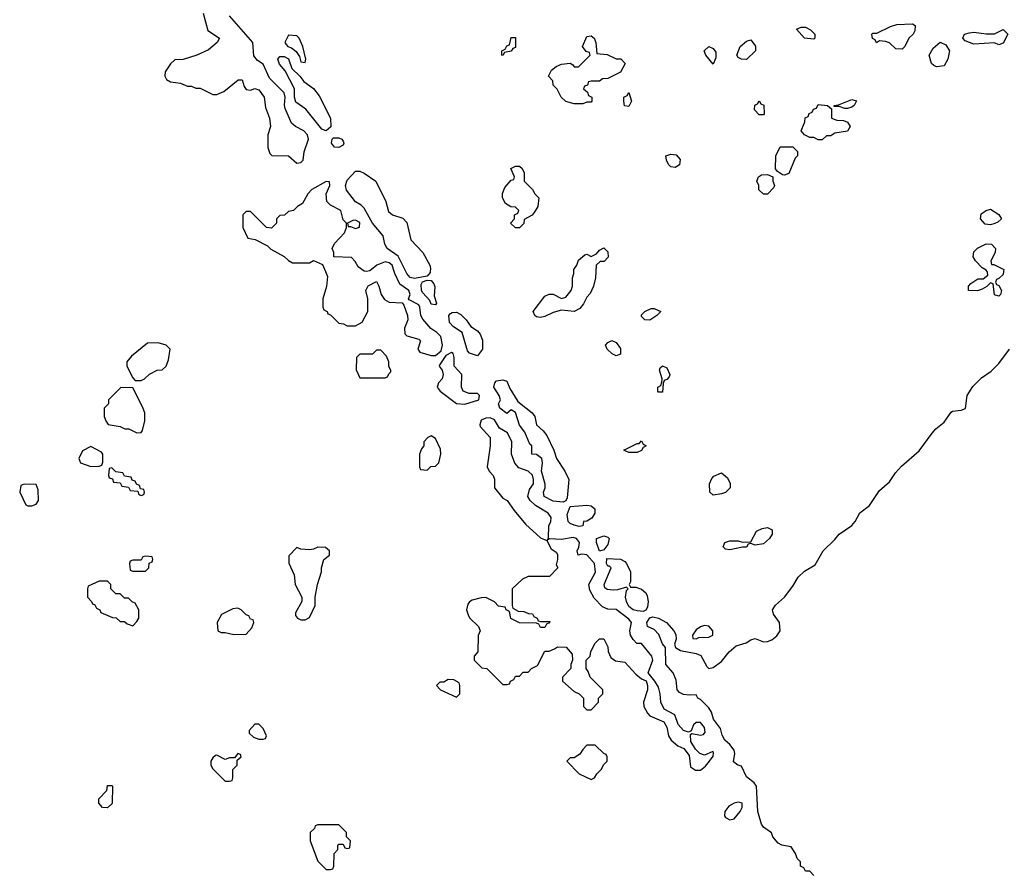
# Model space of a CAD drawing. Header units: inches. Extents: x 2380053 to 2584298, y 380219 to 546618.
# Tile 98 of 256: x 2471792 to 2476476, y 447136 to 451198. Entities that reach past the tile are written whole.
import ezdxf

# ---------------------------------------------------------------- set-up
doc = ezdxf.new("R2010")
doc.units = ezdxf.units.IN
doc.header["$MEASUREMENT"] = 0
doc.layers.add('C4474', color=7, linetype='Continuous')
doc.layers.add('C4475', color=7, linetype='Continuous')

msp = doc.modelspace()

# ---------------------------------------------------------------- linework, layer by layer
at = {"layer": 'C4474', "color": 2}
for points, elevation in [([(2473246.1, 450000), (2473256, 449976), (2473251, 449929), (2473234, 449870), (2473234, 449830), (2473238, 449818), (2473254, 449810), (2473258, 449798), (2473270, 449794), (2473310, 449754), (2473331.6, 449751.6), (2473350, 449742), (2473390, 449742), (2473420.4, 449759.6), (2473448, 449810), (2473448, 449870), (2473438, 449910), (2473450, 449932), (2473490, 449952), (2473501, 449930), (2473510.7, 449890), (2473527.1, 449867.1), (2473550, 449854.8), (2473611.1, 449851.1), (2473619.8, 449839.8), (2473636.3, 449790), (2473638, 449770), (2473622, 449730), (2473624, 449704), (2473633.4, 449693.4), (2473690, 449678.8), (2473698.8, 449670), (2473686, 449630), (2473696, 449616), (2473750, 449600.5), (2473770, 449600.7), (2473797.6, 449622.4), (2473803, 449650), (2473795.8, 449690), (2473776.2, 449710), (2473748.4, 449728.4), (2473710, 449772.7), (2473699.6, 449790), (2473695.8, 449830), (2473690, 449840.9), (2473644.7, 449864.7), (2473642, 449870), (2473649.3, 449890), (2473643.7, 449910), (2473599.7, 449939.7), (2473576.2, 449990), (2473573.1, 450000)], 58), ([(2473744.6, 450000), (2473744.1, 449995.9), (2473730, 449977.2), (2473670, 449966.6), (2473650, 449971.6), (2473633.3, 449990), (2473628.4, 450000)], 54), ([(2474532.7, 450000), (2474531.3, 449970), (2474522, 449930), (2474505.4, 449894.6), (2474490, 449878), (2474473.7, 449846.3), (2474455.9, 449824.1), (2474430, 449809), (2474370, 449815.3), (2474330, 449805.2), (2474290, 449785.2), (2474270, 449781.2), (2474250, 449784), (2474242, 449790), (2474235.3, 449810), (2474290, 449882), (2474310, 449892), (2474330, 449892), (2474370, 449872), (2474390, 449878), (2474415.3, 449910), (2474422, 449930), (2474422, 449970), (2474428.7, 449990), (2474428.7, 450000)], 54), ([(2476472.3, 450000), (2476470, 449986), (2476450, 449966), (2476438, 449962), (2476434, 449950), (2476438, 449938), (2476450, 449934), (2476462, 449910), (2476458, 449890), (2476450, 449882), (2476429, 449889), (2476422, 449942), (2476410, 449946), (2476392, 449928), (2476370, 449915.3), (2476348.4, 449908.4), (2476306, 449910), (2476306, 449930), (2476316.4, 449943.6), (2476350, 449964.7), (2476375.3, 449964.7), (2476398, 449982), (2476396.4, 449996.4), (2476394, 450000)], 54), ([(2475570, 447126), (2475550, 447146), (2475530, 447146), (2475522, 447162), (2475506, 447170), (2475506, 447190), (2475490, 447206), (2475482, 447230), (2475462, 447262), (2475418, 447270), (2475400.1, 447280.1), (2475375.3, 447310), (2475368.7, 447328.7), (2475330, 447355.3), (2475321.2, 447370), (2475303.6, 447430), (2475297.2, 447550), (2475286.3, 447566.3), (2475250, 447595.3), (2475225.2, 447645.2), (2475208.7, 447650), (2475187.3, 447667.3), (2475194.5, 447705.5), (2475190, 447722), (2475170, 447749.2), (2475146.6, 447770), (2475133.6, 447793.6), (2475125.8, 447825.8), (2475092.3, 447870), (2475082.5, 447902.5), (2475070, 447924), (2475030, 447964), (2475018, 447970), (2475010, 447986), (2474976.8, 447983.2), (2474950, 447987.6), (2474930, 447996), (2474919.5, 448010), (2474915.3, 448055.3), (2474901.2, 448090), (2474866, 448130), (2474864, 448210), (2474850, 448228.7), (2474832.3, 448272.3), (2474810, 448296), (2474778, 448310), (2474775.3, 448330), (2474788.7, 448351.3), (2474804.1, 448355.9), (2474830, 448350.3), (2474868.2, 448330), (2474904.4, 448290), (2474912.4, 448272.4), (2474914.3, 448250), (2474907.1, 448227.1), (2474910.8, 448210), (2474936, 448196), (2475010, 448182), (2475032.2, 448172.2), (2475060.7, 448120.7), (2475070, 448111.3), (2475090, 448116), (2475130, 448144), (2475166.6, 448190), (2475200.6, 448219.4), (2475247.6, 448232.4), (2475270, 448247.3), (2475290, 448254), (2475330, 448237.3), (2475350, 448238.8), (2475370, 448246.8), (2475394.2, 448265.8), (2475409.2, 448290), (2475406, 448330), (2475377.2, 448370), (2475373.2, 448390), (2475387.2, 448412.8), (2475430, 448451), (2475470, 448502.8), (2475495.1, 448544.9), (2475526, 448574), (2475575.6, 448604.4), (2475614.5, 448670), (2475670, 448724.9), (2475689.6, 448750.4), (2475750, 448790.7), (2475766.6, 448810), (2475787.9, 448852.1), (2475833.8, 448886.2), (2475882, 448958), (2475930, 448998.8), (2475957.7, 449042.3), (2475986.6, 449073.4), (2476070, 449147.3), (2476132, 449230), (2476150, 449250.6), (2476190, 449282.8), (2476222.7, 449330), (2476230, 449335.5), (2476270, 449340.5), (2476291.5, 449348.5), (2476299.5, 449410), (2476326.7, 449453.3), (2476366.7, 449493.3), (2476413.6, 449526.4), (2476450, 449562.8), (2476500.9, 449630)], 54)]:
    msp.add_lwpolyline(points, dxfattribs=dict(at, elevation=elevation))
for points, elevation in [([(2473770, 449842), (2473750, 449844), (2473742.7, 449862.7), (2473710, 449898), (2473704, 449910), (2473702.5, 449937.5), (2473708.4, 449951.6), (2473730, 449958), (2473750, 449957.3), (2473761.3, 449941.3), (2473766.4, 449926.4), (2473763.8, 449883.8), (2473774, 449850)], 54), ([(2474790, 449769), (2474766, 449770), (2474750, 449786), (2474750, 449794), (2474766, 449810), (2474796.4, 449823.6), (2474810, 449824.7), (2474842, 449810), (2474822, 449790)], 54), ([(2473970, 449598), (2473931.6, 449611.6), (2473922, 449622), (2473897.2, 449710), (2473856, 449736), (2473837.2, 449757.2), (2473832.7, 449790), (2473840.5, 449799.5), (2473850, 449804.9), (2473870, 449806), (2473890, 449794.9), (2473916.4, 449770), (2473938, 449738), (2473970, 449717.1), (2473982.2, 449702.2), (2473993.4, 449673.4), (2473993.2, 449630)], 54), ([(2472450, 449661.2), (2472400.5, 449659.5), (2472323.5, 449596.5), (2472302, 449570), (2472302, 449550), (2472330, 449494), (2472342, 449482), (2472370, 449482), (2472386, 449490), (2472408.7, 449511.3), (2472446, 449530), (2472470, 449532), (2472488, 449550), (2472500.4, 449579.6), (2472508, 449630), (2472488, 449650)], 58), ([(2474630, 449598), (2474610, 449608), (2474586, 449630), (2474578, 449650), (2474590, 449662), (2474608.9, 449671.1), (2474630, 449662), (2474650, 449634), (2474650, 449606)], 54), ([(2473510, 449626), (2473490, 449626), (2473470, 449606), (2473410, 449606), (2473394, 449590), (2473392.7, 449532.7), (2473410, 449494), (2473530, 449494), (2473542, 449498), (2473547.3, 449512.7), (2473558, 449522), (2473558, 449530), (2473548, 449548), (2473548, 449570), (2473536.4, 449596.4)], 58), ([(2473845.5, 449614.5), (2473819.1, 449600.9), (2473790, 449558), (2473787.7, 449550), (2473801, 449530), (2473806, 449510), (2473801, 449490), (2473784.7, 449470), (2473778, 449450), (2473792, 449430), (2473870, 449371.3), (2473910, 449368.5), (2473975.3, 449390), (2473979.3, 449410), (2473970, 449419.3), (2473930, 449419.3), (2473902, 449430), (2473894, 449450), (2473895.1, 449510), (2473859, 449550), (2473858.7, 449590), (2473853.6, 449610)], 58), ([(2474830, 449426), (2474828, 449430), (2474828, 449450), (2474842, 449458), (2474847.3, 449472.7), (2474848, 449490), (2474835.3, 449530), (2474838, 449542), (2474850, 449551.3), (2474870, 449542), (2474884.7, 449510), (2474882, 449498), (2474870, 449486), (2474858, 449482), (2474852.7, 449467.3), (2474850, 449426)], 54), ([(2472272.7, 449447.3), (2472214, 449390), (2472214, 449370), (2472194, 449350), (2472194, 449310), (2472202, 449290), (2472212.7, 449272.7), (2472270, 449262), (2472291.6, 449251.6), (2472311.1, 449251.1), (2472350, 449232), (2472370, 449234), (2472376.4, 449243.6), (2472388, 449290), (2472387.3, 449327.3), (2472376.4, 449356.4), (2472330, 449446)], 58), ([(2474377.3, 448902.7), (2474330, 448906.6), (2474286.6, 448930), (2474282.9, 448950), (2474291.5, 448970), (2474291.3, 448988.7), (2474274.2, 449050), (2474279.5, 449090), (2474276, 449110), (2474250, 449129), (2474228.7, 449130), (2474228.7, 449170), (2474218, 449178), (2474195.1, 449235.1), (2474170, 449268.7), (2474150, 449328.7), (2474130, 449342), (2474110, 449324), (2474075.3, 449350), (2474069.5, 449370), (2474079, 449390), (2474072.7, 449410), (2474048, 449450), (2474052.7, 449470), (2474060.5, 449479.5), (2474090, 449484.9), (2474110, 449478), (2474123, 449443), (2474162, 449382), (2474230, 449327.7), (2474242.4, 449310), (2474250.6, 449270), (2474282.4, 449242.4), (2474299.3, 449219.3), (2474332.7, 449150), (2474346, 449110), (2474385.5, 449050), (2474404, 449010), (2474396.8, 448923.2), (2474390, 448908)], 54), ([(2474030, 449304.2), (2474010, 449302.4), (2473987.5, 449292.5), (2473980.7, 449270), (2473983, 449263), (2474030.4, 449210), (2474030.4, 449169.6), (2474016, 449070), (2474024.7, 449050), (2474044.7, 449030), (2474051, 449011), (2474051, 448970), (2474090, 448921), (2474111.3, 448910), (2474143.4, 448863.4), (2474198, 448798), (2474270, 448732), (2474299.6, 448719.6), (2474319.6, 448679.6), (2474343.6, 448663.6), (2474350, 448654), (2474351, 448630), (2474344.7, 448604.7), (2474352, 448590), (2474311.6, 448548.4), (2474210, 448548), (2474183.6, 448536.4), (2474134, 448490), (2474134, 448410), (2474138, 448398), (2474163.6, 448383.6), (2474190, 448382), (2474212.7, 448372.7), (2474231.3, 448371.3), (2474238, 448358), (2474254, 448350), (2474258, 448338), (2474270, 448334), (2474314, 448334), (2474312.7, 448327.3), (2474298, 448322), (2474290, 448306), (2474270, 448306), (2474262, 448322), (2474250, 448326), (2474170, 448328), (2474128.4, 448348.4), (2474122, 448382), (2474106, 448390), (2474102, 448402), (2474070, 448408), (2474050, 448428), (2474010, 448448), (2473987.3, 448447.3), (2473943.6, 448436.4), (2473931.6, 448428.4), (2473923.6, 448416.4), (2473918, 448390), (2473925.4, 448365.4), (2473931.6, 448351.6), (2473974, 448310), (2473982, 448290), (2473972.7, 448267.3), (2473972, 448190), (2473954, 448170), (2473954, 448150), (2473990, 448114), (2474014, 448110), (2474090, 448034), (2474110, 448034), (2474122, 448038), (2474126, 448050), (2474142, 448058), (2474150, 448074), (2474170, 448074), (2474187.3, 448092.7), (2474210, 448094), (2474226, 448110), (2474254.6, 448125.4), (2474290, 448194), (2474310, 448194), (2474336.4, 448203.6), (2474350, 448214), (2474391.6, 448211.6), (2474419.6, 448179.6), (2474422, 448150), (2474414, 448130), (2474414, 448110), (2474374, 448070), (2474374, 448050), (2474430, 448002), (2474454, 447990), (2474474, 447970), (2474474, 447930), (2474490, 447914), (2474510, 447914), (2474546, 447950), (2474546, 447970), (2474566, 447990), (2474566, 448010), (2474506, 448070), (2474496.4, 448096.4), (2474486, 448110), (2474486, 448150), (2474506, 448170), (2474508.4, 448191.6), (2474528.9, 448231.1), (2474550, 448252), (2474570, 448252), (2474590, 448214), (2474591, 448191), (2474603.5, 448163.5), (2474626.8, 448146.8), (2474670, 448141), (2474723.5, 448083.5), (2474750, 448062), (2474771.6, 448051.6), (2474778, 448030), (2474778, 448010), (2474758.8, 447950), (2474761, 447930), (2474778, 447898), (2474790, 447884.7), (2474856.8, 447856.8), (2474870.8, 447830.8), (2474878.8, 447790), (2474890.8, 447770), (2474922, 447742), (2474950.7, 447730.7), (2474976.3, 447696.3), (2474983.5, 447643.5), (2475007.3, 447627.3), (2475030, 447627.3), (2475053.8, 447646.2), (2475073.2, 447670), (2475090, 447694), (2475092.7, 447710), (2475090, 447715.3), (2475085.4, 447714.6), (2475050, 447699), (2475026.6, 447706.6), (2475006.3, 447726.3), (2474984.1, 447764.1), (2474983.1, 447796.9), (2474990, 447802), (2475030, 447794), (2475044, 447796), (2475052.1, 447807.9), (2475049.3, 447830), (2475030, 447853.6), (2475010, 447854), (2474997.5, 447842.5), (2474986, 447814), (2474972.7, 447807.3), (2474950, 447816), (2474924.1, 447844.1), (2474908, 447890), (2474857.6, 447917.6), (2474841.6, 447950), (2474839.3, 447990), (2474830, 448022), (2474814, 448050), (2474782, 448090), (2474804.5, 448150), (2474799.5, 448170), (2474750, 448229.2), (2474728, 448230), (2474710, 448248), (2474698, 448270), (2474695.1, 448290), (2474702.7, 448330), (2474690, 448345.2), (2474630, 448392), (2474590, 448392.7), (2474564.4, 448404.4), (2474524.7, 448444.7), (2474503.9, 448483.9), (2474499.6, 448510), (2474530.9, 448569.1), (2474526.9, 448610), (2474490, 448651.6), (2474465.4, 448654.6), (2474448, 448650), (2474444, 448670), (2474452.3, 448687.7), (2474454.7, 448710), (2474441.2, 448730), (2474425.3, 448734.7), (2474370, 448725.2), (2474312.7, 448727.3), (2474302, 448722), (2474308, 448732), (2474309, 448789), (2474319.3, 448810), (2474320.9, 448830), (2474305.2, 448850), (2474246, 448886), (2474220.5, 448910), (2474209.5, 448930), (2474216.9, 448963.1), (2474235.6, 448990), (2474236.9, 449010), (2474230.8, 449030.8), (2474210, 449049.3), (2474165.6, 449065.6), (2474147.5, 449087.5), (2474131.8, 449130), (2474132.8, 449190), (2474111.7, 449231.7), (2474075.1, 449255.1), (2474050, 449293.6)], 58), ([(2473750, 449218), (2473734, 449210), (2473714, 449190), (2473714, 449170), (2473703.6, 449156.4), (2473694, 449130), (2473694, 449070), (2473698, 449058), (2473730, 449054), (2473747.3, 449072.7), (2473770, 449074), (2473786, 449090), (2473795.3, 449130), (2473794, 449154), (2473770, 449206)], 58), ([(2472130, 449168), (2472090, 449146), (2472074, 449110), (2472082, 449090), (2472130, 449071.3), (2472170, 449074), (2472182, 449078), (2472187.3, 449092.7), (2472188, 449130), (2472180.4, 449140.4)], 58), ([(2474690, 449138), (2474666, 449150), (2474730, 449182), (2474738, 449182), (2474750, 449194), (2474758, 449178), (2474772, 449170), (2474758, 449162), (2474750, 449148), (2474730, 449138)], 54), ([(2472230, 449066), (2472218, 449062), (2472214, 449030), (2472218, 449018), (2472232.7, 449012.7), (2472238, 448998), (2472270, 448994), (2472278, 448978), (2472310, 448974), (2472318, 448958), (2472354, 448954), (2472358, 448938), (2472370, 448934), (2472382, 448938), (2472386, 448950), (2472382, 448962), (2472366, 448966), (2472362, 448982), (2472347.3, 448987.3), (2472342, 449002), (2472327.3, 449007.3), (2472322, 449022), (2472290, 449026), (2472282, 449042), (2472250, 449046)], 58), ([(2475090, 448935.3), (2475075.3, 448950), (2475074, 448990), (2475084.7, 449015.3), (2475094.6, 449025.4), (2475130, 449042), (2475158.8, 449018.8), (2475171.1, 448991.1), (2475171, 448970), (2475150, 448949), (2475130, 448941.2)], 54), ([(2471812.7, 448987.3), (2471798, 448982), (2471792, 448950), (2471822, 448890), (2471830, 448884.7), (2471850, 448884.7), (2471870, 448892), (2471882, 448910), (2471880.4, 448960.4), (2471870, 448986)], 58), ([(2474452.8, 448787.2), (2474430, 448792.3), (2474410, 448800.7), (2474400.7, 448810), (2474397, 448843), (2474410, 448882), (2474490, 448887.4), (2474510, 448884.2), (2474528.4, 448870), (2474527.4, 448850), (2474513.2, 448826.8), (2474490, 448811.6), (2474474, 448810), (2474470, 448789.2)], 54), ([(2475290, 448698), (2475270, 448706), (2475258, 448702), (2475250, 448688.7), (2475230, 448688.7), (2475170, 448675.3), (2475150, 448678), (2475138, 448690), (2475146, 448710), (2475170, 448718), (2475210, 448718), (2475230, 448712), (2475270, 448714), (2475296.4, 448763.6), (2475323.1, 448776.9), (2475350, 448782), (2475372, 448770), (2475371.3, 448750), (2475358, 448730), (2475330, 448704)], 54), ([(2474550, 448669), (2474535.3, 448710), (2474535.3, 448730), (2474570, 448741.3), (2474590, 448735.8), (2474595.8, 448730), (2474590, 448701.2), (2474570, 448675.3)], 54), ([(2473210, 448688), (2473190, 448678), (2473170, 448675.3), (2473130, 448678), (2473110, 448686), (2473072.7, 448647.3), (2473072.7, 448612.7), (2473096.9, 448556.9), (2473102, 448510), (2473134, 448450), (2473134, 448430), (2473103.6, 448376.4), (2473103.6, 448363.6), (2473114, 448350), (2473130, 448342), (2473150, 448342), (2473170, 448354), (2473198, 448410), (2473198, 448450), (2473208.7, 448510), (2473228, 448570), (2473228, 448590), (2473238, 448630), (2473266, 448650), (2473266, 448670), (2473247.3, 448687.3)], 58), ([(2472390, 448646), (2472378, 448642), (2472370, 448626), (2472330, 448626), (2472318, 448622), (2472314, 448610), (2472318, 448578), (2472330, 448574), (2472390, 448574), (2472406, 448590), (2472407.3, 448612.7), (2472422, 448618), (2472426, 448630), (2472422, 448642)], 58), ([(2474757.3, 448382.7), (2474730, 448384.7), (2474710, 448389.8), (2474690, 448406.3), (2474678, 448430), (2474674, 448450), (2474678, 448482), (2474686, 448490), (2474678, 448498), (2474634.9, 448485.1), (2474615.8, 448484.2), (2474586.5, 448486.5), (2474574.8, 448494.8), (2474571.8, 448510), (2474606, 448590), (2474598, 448598), (2474590, 448598), (2474584, 448610), (2474585.2, 448634.8), (2474650, 448631.5), (2474670, 448620.4), (2474678.7, 448610), (2474696.9, 448570), (2474697.5, 448522.5), (2474691.3, 448510), (2474698, 448498), (2474722.9, 448497.1), (2474750, 448488.8), (2474771, 448471), (2474777, 448457), (2474781.5, 448430), (2474778, 448402), (2474770, 448388)], 54), ([(2472210, 448526), (2472170, 448526), (2472118, 448502), (2472114, 448490), (2472114, 448450), (2472134, 448430), (2472138, 448418), (2472150, 448414), (2472158, 448398), (2472174, 448390), (2472178, 448378), (2472232.7, 448352.7), (2472251.6, 448351.6), (2472270, 448334), (2472290, 448334), (2472303.6, 448323.6), (2472330, 448314), (2472350, 448334), (2472358, 448350), (2472358, 448390), (2472342, 448422), (2472327.3, 448427.3), (2472310, 448446), (2472290, 448446), (2472270, 448466), (2472250, 448466), (2472226, 448490), (2472226, 448510)], 58), ([(2472830, 448398), (2472805.4, 448394.6), (2472751.6, 448368.4), (2472732, 448330), (2472734, 448290), (2472750, 448282), (2472770, 448282), (2472810, 448272), (2472870, 448274), (2472896.4, 448303.6), (2472906, 448330), (2472902, 448342), (2472890, 448346), (2472882, 448362), (2472870, 448366), (2472846, 448390)], 58), ([(2475050, 448316), (2475030, 448309), (2475010, 448294), (2474992, 448270), (2474994, 448254), (2475010, 448252), (2475022, 448258), (2475070, 448259.1), (2475089, 448270), (2475089.2, 448290), (2475070, 448312.7)], 58), ([(2473830, 448058), (2473810, 448046), (2473790, 448046), (2473774, 448030), (2473794, 448010), (2473870, 447974), (2473886, 447990), (2473886, 448030), (2473882, 448042), (2473856.4, 448056.4)], 58), ([(2472930, 447846), (2472910, 447846), (2472883.6, 447816.4), (2472883.6, 447803.6), (2472903.6, 447783.6), (2472930, 447774), (2472950, 447774), (2472962, 447778), (2472966, 447790), (2472950, 447826)], 58), ([(2474530, 447746), (2474490, 447746), (2474470, 447726), (2474456.9, 447703.1), (2474430, 447686), (2474410, 447686), (2474394, 447670), (2474454, 447610), (2474510, 447582), (2474526, 447590), (2474538, 447610), (2474558, 447630), (2474570, 447654), (2474586, 447670), (2474586, 447690), (2474582, 447702), (2474570, 447706)], 58), ([(2472830, 447706), (2472814, 447686), (2472790, 447686), (2472770, 447678), (2472730, 447698), (2472723.6, 447696.4), (2472710, 447686), (2472702, 447670), (2472702, 447650), (2472710, 447634), (2472770, 447574), (2472790, 447574), (2472802, 447578), (2472806, 447590), (2472806, 447630), (2472826, 447650), (2472826, 447674), (2472846, 447690), (2472842, 447702)], 58), ([(2472210, 447448), (2472186, 447450), (2472168, 447470), (2472168, 447490), (2472206, 447530), (2472210, 447554), (2472230, 447554), (2472234, 447550), (2472231.1, 447468.9)], 54), ([(2475210, 447475.1), (2475190, 447469.2), (2475164.7, 447455.3), (2475146, 447430), (2475144.7, 447410), (2475150, 447402), (2475170, 447391.3), (2475190, 447396), (2475219.3, 447430), (2475229.2, 447450), (2475228, 447470)], 58), ([(2473310, 447366), (2473210, 447366), (2473198, 447362), (2473194, 447350), (2473174, 447330), (2473174, 447290), (2473210, 447194), (2473250, 447154), (2473270, 447154), (2473282, 447158), (2473286, 447170), (2473288, 447230), (2473306, 447250), (2473306, 447270), (2473310, 447274), (2473330, 447274), (2473338, 447258), (2473350, 447254), (2473362, 447258), (2473366, 447290), (2473346, 447310), (2473346, 447330)], 58)]:
    msp.add_lwpolyline(points, close=True, dxfattribs=dict(at, elevation=elevation))
at = {"layer": 'C4475', "color": 2}
for points, elevation in [([(2472664.9, 451230), (2472687.7, 451147.7), (2472742, 451110), (2472731, 451090), (2472690, 451055.3), (2472634, 451030), (2472570, 451008.7), (2472530, 451008), (2472510, 450988), (2472484.7, 450950), (2472482, 450930), (2472490, 450914), (2472510, 450902), (2472556.9, 450896.9), (2472590, 450882), (2472610, 450882), (2472630, 450872), (2472650, 450872), (2472710, 450842), (2472730, 450842), (2472763.1, 450856.9), (2472831.6, 450911.6), (2472850, 450912), (2472859.8, 450879.8), (2472870, 450866), (2472890, 450862.8), (2472910, 450870.8), (2472930, 450864.7), (2472955.5, 450830), (2472961.1, 450781.1), (2472981, 450730), (2472984.7, 450690), (2472972, 450650), (2472972, 450590), (2472982, 450562), (2472991.3, 450551.3), (2473070, 450551), (2473110, 450516), (2473130, 450518.8), (2473141.2, 450530), (2473145.2, 450570), (2473166, 450630), (2473161.6, 450650), (2473143.7, 450670), (2473104, 450690), (2473085.4, 450705.4), (2473055.6, 450775.6), (2473052.2, 450792.2), (2473054.5, 450830), (2473049.6, 450850), (2472980.4, 450920.4), (2472950, 450986.6), (2472923.5, 451003.5), (2472905.7, 451025.7), (2472901.1, 451090), (2472790, 451216)], 58), ([(2473628.4, 450000), (2473592.7, 450072.7), (2473540.7, 450110), (2473529.7, 450129.7), (2473521.1, 450170), (2473470, 450229.6), (2473430, 450302), (2473416.4, 450316.4), (2473390, 450331.8), (2473346.4, 450386.4), (2473342.6, 450410), (2473350, 450434.8), (2473390, 450478), (2473410, 450477.1), (2473430, 450468.7), (2473486.4, 450430), (2473533.6, 450333.6), (2473546.2, 450286.2), (2473564.9, 450270), (2473614.1, 450254.1), (2473633.3, 450233.3), (2473652.9, 450150), (2473710.2, 450090.2), (2473743.6, 450030), (2473746.4, 450013.6), (2473744.6, 450000)], 54), ([(2473573.1, 450000), (2473563.7, 450030), (2473550, 450042), (2473530, 450046.6), (2473491.3, 450030), (2473457.3, 450002.7), (2473440.2, 450000.2), (2473430, 450002), (2473402, 450022), (2473388.4, 450048.4), (2473370, 450066), (2473286, 450070), (2473286, 450090), (2473278, 450110), (2473290, 450134), (2473336.4, 450183.6), (2473346, 450210), (2473346, 450230), (2473330, 450246), (2473319, 450290), (2473270, 450316), (2473253.8, 450333.8), (2473249.2, 450370), (2473268, 450410), (2473266, 450426), (2473250, 450428), (2473182, 450390), (2473162, 450370), (2473136.9, 450323.1), (2473114, 450310), (2473094, 450290), (2473070, 450286), (2473051.6, 450268.4), (2473030, 450266), (2473014, 450250), (2473014, 450230), (2472990, 450206), (2472966, 450210), (2472890, 450286), (2472870, 450286), (2472854, 450270), (2472854, 450210), (2472878, 450158), (2472911.6, 450151.6), (2472970, 450122), (2472986.4, 450106.4), (2473050, 450072), (2473070, 450052), (2473090, 450042), (2473170, 450042), (2473190, 450052), (2473232.7, 450032.7), (2473246.1, 450000)], 58), ([(2474428.7, 450000), (2474428.7, 450010), (2474442, 450030), (2474450, 450054), (2474480.4, 450079.6), (2474490, 450082), (2474510, 450072), (2474535.3, 450084.7), (2474550, 450102), (2474570, 450112), (2474574, 450110), (2474590, 450094), (2474591.6, 450068.4), (2474572, 450048), (2474552.7, 450047.3), (2474534, 450030), (2474532.7, 450000)], 54), ([(2476394, 450000), (2476390, 450006), (2476370, 450018), (2476338, 450050), (2476328, 450070), (2476330, 450094), (2476348.4, 450111.6), (2476390, 450132), (2476414, 450130), (2476434, 450110), (2476432, 450090), (2476412, 450050), (2476414, 450034), (2476426, 450034), (2476474, 450010), (2476472.3, 450000)], 54)]:
    msp.add_lwpolyline(points, dxfattribs=dict(at, elevation=elevation))
for points, elevation in [([(2475990, 451058), (2475960.4, 451060.4), (2475930, 451088), (2475910, 451095.3), (2475882, 451098), (2475868.4, 451088.4), (2475862, 451102), (2475848.4, 451108.4), (2475846, 451130), (2475850, 451134), (2475870, 451134), (2475933.6, 451166.4), (2475964.7, 451175.3), (2476038.8, 451178.8), (2476051.3, 451170), (2476050, 451146), (2476042, 451130), (2476022, 451110), (2476002, 451070)], 54), ([(2475570, 451106), (2475526, 451110), (2475487.3, 451152.7), (2475510, 451162), (2475530, 451162), (2475554, 451150), (2475574, 451130), (2475574, 451110)], 54), ([(2476450, 451078), (2476428.4, 451088.4), (2476330, 451082), (2476290, 451098), (2476278, 451110), (2476286, 451130), (2476310, 451136), (2476330, 451138.8), (2476390, 451131.3), (2476428.4, 451131.6), (2476470, 451152), (2476492, 451130), (2476470, 451086)], 54), ([(2473070, 451124), (2473054, 451090), (2473059.9, 451079.9), (2473066.8, 451070), (2473084.4, 451064.4), (2473107.2, 451047.2), (2473123, 451023), (2473130, 450998), (2473150, 450994), (2473152.7, 451010), (2473139.3, 451070), (2473121.2, 451110), (2473110, 451121.2)], 58), ([(2474090, 451028.7), (2474086, 451030), (2474086, 451050), (2474102, 451058), (2474110, 451074), (2474122, 451078), (2474130, 451114), (2474150, 451114), (2474150, 451066), (2474138, 451062), (2474130, 451048), (2474098, 451042)], 54), ([(2474430, 450798), (2474390, 450808.7), (2474368, 450830), (2474348.4, 450868.4), (2474330, 450886), (2474327.3, 450907.3), (2474308, 450930), (2474322, 450958), (2474344.7, 450975.3), (2474370, 450986), (2474410, 450991.3), (2474423.6, 450983.6), (2474430, 450974), (2474450, 450974), (2474506, 451030), (2474502, 451042), (2474487.3, 451047.3), (2474469, 451070), (2474490, 451118), (2474510, 451121), (2474524.7, 451110), (2474532, 451090), (2474538, 451038), (2474587.3, 451032.7), (2474630, 451012), (2474651.6, 451011.6), (2474672, 450990), (2474650, 450948), (2474590, 450918), (2474563.6, 450916.4), (2474550, 450906), (2474510, 450906), (2474498, 450902), (2474492.7, 450887.3), (2474478, 450882), (2474474, 450870), (2474492.7, 450852.7), (2474498, 450838), (2474514, 450830), (2474514, 450810), (2474510, 450806), (2474490, 450806), (2474470, 450798)], 54), ([(2475250, 451008.7), (2475226, 451010), (2475210, 451018), (2475204, 451030), (2475219, 451070), (2475250, 451096), (2475270, 451102), (2475291.6, 451071.6), (2475292, 451050)], 54), ([(2476153.6, 450973.6), (2476140.2, 450980.2), (2476129, 450990), (2476119, 451030), (2476136.5, 451063.5), (2476170, 451091.3), (2476198, 451078), (2476214.8, 451050), (2476207.3, 451010), (2476190, 450979)], 54), ([(2475090, 450986), (2475055.3, 451030), (2475048.7, 451050), (2475070, 451071), (2475090, 451062), (2475103.6, 451043.6), (2475103.6, 451016.4)], 54), ([(2473250, 450669.3), (2473230, 450677), (2473153, 450773), (2473105.5, 450805.5), (2473099.7, 450830), (2473098.5, 450870), (2473054.3, 450954.3), (2473027.4, 450987.4), (2473020.5, 451010), (2473030, 451023), (2473050, 451023.7), (2473070, 451011.8), (2473086.1, 450966.1), (2473124.6, 450930), (2473144.4, 450904.4), (2473190.2, 450870.2), (2473215.9, 450835.9), (2473270.2, 450730), (2473272.1, 450687.9)], 54), ([(2474690, 450786), (2474668.9, 450788.9), (2474666, 450810), (2474666, 450830), (2474682, 450838), (2474690, 450852), (2474702, 450810)], 54), ([(2475310, 450746), (2475288, 450770), (2475288.4, 450791.6), (2475302, 450798), (2475310, 450812), (2475318, 450798), (2475331.6, 450791.6), (2475334, 450750), (2475330, 450746)], 54), ([(2475730, 450775.3), (2475716.4, 450776.4), (2475690, 450786), (2475666, 450786), (2475666, 450790), (2475687.3, 450792.7), (2475750, 450818), (2475772.7, 450812.7), (2475762, 450790), (2475750, 450782)], 54), ([(2475590, 450626), (2475570, 450638), (2475550, 450638), (2475526, 450650), (2475508.7, 450670), (2475527.3, 450712.7), (2475528.4, 450731.6), (2475542, 450738), (2475547.3, 450752.7), (2475562, 450758), (2475567.3, 450772.7), (2475582, 450778), (2475590, 450794), (2475634, 450790), (2475654, 450774), (2475654, 450730), (2475679.6, 450719.6), (2475710, 450718), (2475730, 450711.3), (2475742, 450690), (2475730, 450668), (2475670, 450658), (2475650, 450646), (2475630, 450646), (2475610, 450626)], 54), ([(2473310, 450589.6), (2473290, 450592.3), (2473274.5, 450610), (2473278, 450630), (2473284, 450636), (2473310, 450636.5), (2473324.9, 450630), (2473330, 450621), (2473333.7, 450610), (2473330, 450601.2)], 54), ([(2475430, 450458), (2475420.4, 450460.4), (2475396.4, 450476.4), (2475388, 450488), (2475388.9, 450551.1), (2475410, 450594), (2475470, 450594), (2475491.6, 450571.6), (2475491.3, 450550), (2475481, 450539), (2475450, 450466)], 54), ([(2474910, 450495.3), (2474890, 450498), (2474878, 450510), (2474868, 450530), (2474866, 450550), (2474890, 450558), (2474915.3, 450555.3), (2474933.7, 450533.7), (2474930, 450508)], 54), ([(2474150, 450208), (2474126, 450230), (2474146, 450250), (2474146, 450270), (2474162, 450278), (2474166, 450290), (2474150, 450306), (2474128.4, 450308.4), (2474103.1, 450323.1), (2474088.7, 450350), (2474089.1, 450370.9), (2474100.2, 450399.8), (2474130, 450434), (2474142, 450438), (2474146, 450450), (2474128, 450490), (2474150, 450502), (2474170, 450502), (2474182, 450490), (2474192, 450470), (2474192, 450430), (2474230.7, 450390.7), (2474242, 450370), (2474262, 450350), (2474256, 450310), (2474239.8, 450280.2), (2474230, 450268), (2474192, 450248), (2474190.9, 450229.1), (2474170, 450208)], 54), ([(2475330, 450368), (2475308.4, 450388.4), (2475308, 450410), (2475298, 450430), (2475306, 450450), (2475320.4, 450459.6), (2475350, 450462), (2475374, 450450), (2475374, 450430), (2475382, 450410), (2475379.6, 450400.4), (2475350, 450368)], 54), ([(2476410, 450222), (2476384.7, 450224.7), (2476362, 450250), (2476366.3, 450273.7), (2476389.1, 450290.9), (2476410, 450296), (2476450, 450271.3), (2476462, 450250), (2476445.4, 450234.6), (2476430, 450228)], 54), ([(2473390, 450244), (2473376.9, 450243.1), (2473352, 450230), (2473354, 450214), (2473366, 450214), (2473390, 450204.7), (2473408.4, 450211.6), (2473410, 450234)], 58)]:
    msp.add_lwpolyline(points, close=True, dxfattribs=dict(at, elevation=elevation))

doc.saveas('drawing.dxf')
